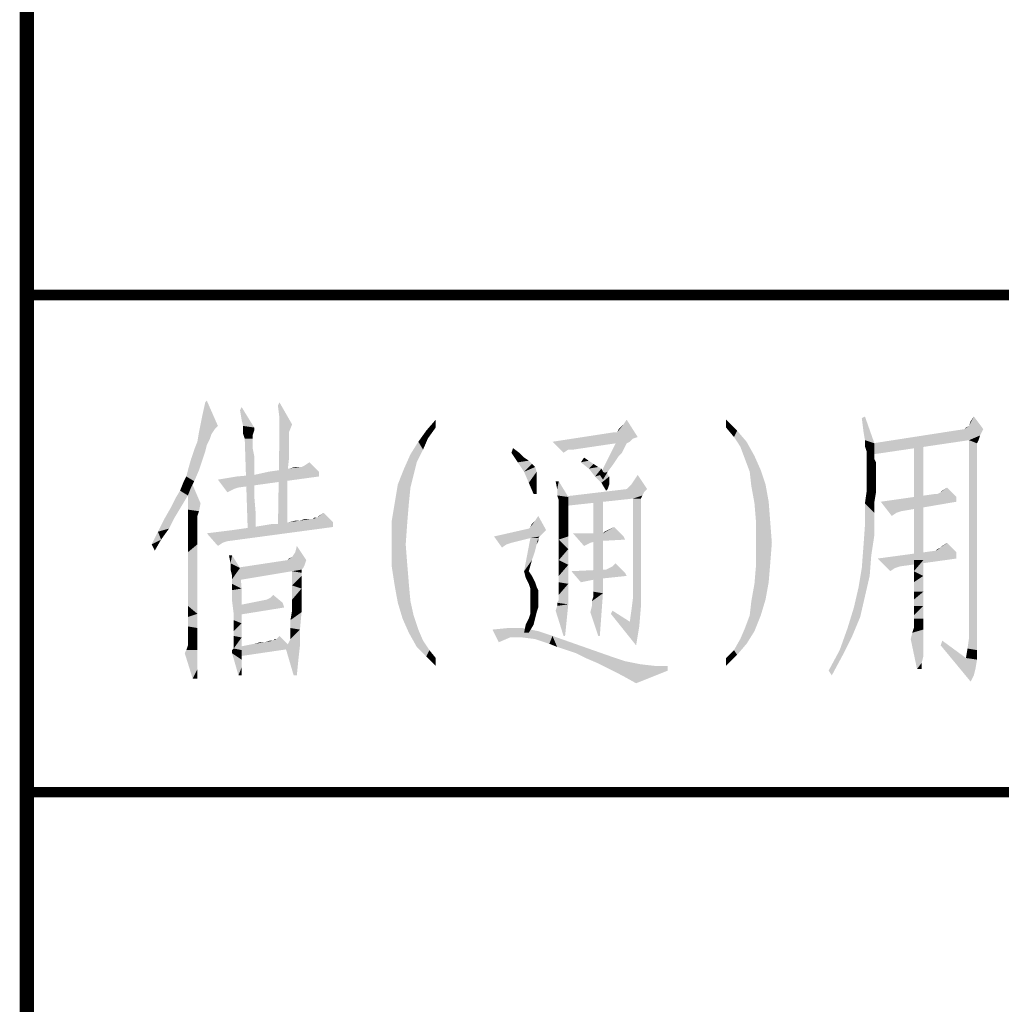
# Model space of a CAD drawing. Header units: millimetres. Extents: x 0 to 1782, y 0 to 1260.
# Tile 5 of 94: x 0 to 41, y 291 to 333. Entities that reach past the tile are written whole.
import ezdxf

# ---------------------------------------------------------------- set-up
doc = ezdxf.new("R2010")
doc.units = ezdxf.units.MM
doc.header["$LTSCALE"] = 98.01
doc.layers.get('0').update_dxf_attribs({"linetype": 'CONTINUOUS'})
doc.layers.add('G1000总_DXF_FORMAT', color=7, linetype='CONTINUOUS')

# ---------------------------------------------------------------- blocks, each defined once
blk = doc.blocks.new('*T12')
at = {"color": 1, "linetype": 'Continuous'}
for p, q in [((0, 0), (75, 0)), ((0, 0), (0, -51)), ((75, 0), (75, -51)), ((0, -21), (75, -21)), ((0, -51), (75, -51))]:
    blk.add_line(p, q, dxfattribs=at)

msp = doc.modelspace()

# ---------------------------------------------------------------- linework, layer by layer
at = {"color": 1, "linetype": 'Continuous'}
for points in [[(7.407, 315.867), (7.54, 316.467), (7.607, 316.533)], [(7.407, 315.867), (7.607, 316.533), (8.074, 315.467)], [(10.674, 315.8), (10.607, 316.333), (10.674, 316.467)], [(10.674, 315.8), (10.674, 316.467), (11.207, 315.533)], [(9.074, 315.733), (9.007, 316.133), (9.074, 316.267)], [(9.14, 315.467), (9.074, 315.733), (9.074, 316.267)], [(9.14, 315.467), (9.074, 316.267), (9.607, 315.4)], [(8.074, 315.467), (7.274, 315.2), (7.407, 315.867)], [(11.207, 315.533), (10.674, 315.2), (10.674, 315.8)], [(17.274, 315.4), (16.874, 315.267), (17.274, 315.733)], [(25.207, 315.533), (25.34, 315.733), (25.807, 315)], [(29.54, 315.4), (29.54, 315.733), (30.007, 315.267)], [(35.34, 315.267), (35.274, 315.8), (35.407, 315.867)], [(35.407, 314.867), (35.34, 315.267), (35.407, 315.867)], [(35.407, 314.867), (35.407, 315.867), (35.807, 314.733)], [(39.807, 315.467), (39.874, 315.667), (40.007, 315.867)], [(39.807, 315.467), (40.007, 315.867), (40.407, 315.333)], [(8.074, 315.467), (7.94, 315.333), (7.274, 315.2)], [(7.274, 315.2), (7.94, 315.333), (7.807, 315.133)], [(9.607, 315.4), (9.14, 315.133), (9.14, 315.467)], [(9.607, 315.4), (9.607, 315.267), (9.14, 315.133)], [(9.14, 315.133), (9.607, 315.267), (9.54, 315.067)], [(10.674, 315.2), (11.207, 315.533), (11.074, 315.2)], [(16.94, 314.933), (16.54, 314.8), (16.874, 315.267)], [(16.874, 315.267), (17.274, 315.4), (16.94, 314.933)], [(24.94, 315.2), (25.007, 315.333), (25.207, 315.533)], [(25.807, 315), (24.94, 315.2), (25.207, 315.533)], [(30.007, 315.267), (29.874, 315), (29.54, 315.4)], [(29.874, 315), (30.007, 315.267), (30.407, 314.8)], [(40.407, 315.333), (40.274, 315.067), (35.74, 314.733)], [(40.407, 315.333), (35.74, 314.733), (39.607, 315.333)], [(39.607, 315.333), (39.674, 315.4), (39.807, 315.467)], [(40.407, 315.333), (39.607, 315.333), (39.807, 315.467)], [(7.807, 315.133), (7.207, 314.8), (7.274, 315.2)], [(7.807, 315.133), (7.74, 314.933), (7.207, 314.8)], [(7.207, 314.8), (7.74, 314.933), (7.607, 314.667)], [(9.54, 315.067), (9.207, 314.933), (9.14, 315.133)], [(9.207, 314.933), (9.54, 315.067), (9.54, 314.933)], [(9.54, 314.933), (9.34, 310.867), (9.207, 314.933)], [(9.54, 314.933), (9.54, 314.867), (9.34, 310.867)], [(9.54, 314.867), (9.54, 314.733), (9.34, 310.867)], [(11.074, 315.2), (11.074, 315.067), (10.607, 311)], [(11.074, 315.2), (10.607, 311), (10.674, 315.2)], [(11.074, 315.067), (11.074, 314.867), (10.607, 311)], [(11.074, 314.867), (11.074, 314.533), (10.607, 311)], [(16.54, 314.8), (16.94, 314.933), (16.74, 314.467)], [(24.94, 315.2), (25.807, 315), (22.207, 314.8)], [(24.94, 315.2), (22.207, 314.8), (24.807, 315.2)], [(25.807, 315), (25.607, 314.933), (22.207, 314.8)], [(22.207, 314.8), (25.607, 314.933), (25.474, 314.8)], [(30.407, 314.8), (30.14, 314.6), (29.874, 315)], [(35.807, 314.733), (35.407, 314.6), (35.407, 314.867)], [(40.274, 315.067), (39.807, 314.867), (35.74, 314.733)], [(35.74, 314.733), (39.807, 314.867), (35.74, 314.267)], [(39.807, 314.867), (40.274, 315.067), (40.207, 314.867)], [(39.807, 314.867), (40.207, 314.867), (40.14, 314.733)], [(40.14, 314.733), (39.807, 306.533), (39.807, 314.867)], [(7.54, 314.4), (6.94, 314.067), (7.074, 314.467)], [(6.94, 314.067), (7.54, 314.4), (7.407, 314)], [(7.607, 314.667), (7.074, 314.467), (7.207, 314.8)], [(7.074, 314.467), (7.607, 314.667), (7.54, 314.4)], [(9.54, 314.733), (9.54, 314.533), (9.34, 310.867)], [(9.54, 314.533), (9.607, 314.2), (9.34, 310.867)], [(11.074, 314.533), (11.074, 314.067), (10.607, 311)], [(16.74, 314.467), (16.207, 314.267), (16.54, 314.8)], [(16.207, 314.267), (16.74, 314.467), (16.474, 313.933)], [(20.474, 314.333), (20.54, 314.533), (20.807, 314.333)], [(22.207, 314.8), (25.474, 314.8), (24.874, 314.733)], [(22.207, 314.8), (24.874, 314.733), (22.874, 314.467)], [(22.874, 314.467), (22.674, 314.333), (22.207, 314.8)], [(22.874, 314.467), (24.874, 314.733), (23.074, 314.467)], [(25.34, 314.733), (25.274, 314.6), (24.207, 313.4)], [(25.34, 314.733), (24.207, 313.4), (24.874, 314.733)], [(25.274, 314.6), (25.207, 314.467), (24.207, 313.4)], [(25.207, 314.467), (25.14, 314.333), (24.207, 313.4)], [(24.874, 314.733), (25.474, 314.8), (25.34, 314.733)], [(30.14, 314.6), (30.407, 314.8), (30.74, 314.2)], [(30.74, 314.2), (30.34, 314.067), (30.14, 314.6)], [(35.407, 314.6), (35.807, 314.733), (35.807, 314.467)], [(35.807, 314.467), (35.474, 314.4), (35.407, 314.6)], [(35.474, 314.267), (35.474, 314.4), (35.807, 314.467)], [(35.474, 314.267), (35.807, 314.467), (35.807, 314.267)], [(37.874, 314.8), (37.474, 313.933), (37.474, 314.8)], [(37.474, 313.933), (37.874, 314.8), (37.874, 313.8)], [(40.14, 314.733), (40.14, 314.6), (39.807, 306.533)], [(40.14, 314.6), (40.14, 314.533), (39.807, 306.533)], [(40.14, 314.533), (40.14, 314.467), (39.807, 306.533)], [(40.14, 314.467), (40.14, 314.267), (39.807, 306.533)], [(7.407, 314), (6.807, 313.6), (6.94, 314.067)], [(6.807, 313.6), (7.407, 314), (7.274, 313.6)], [(9.607, 314.2), (9.607, 313.8), (9.34, 310.867)], [(11.074, 314.067), (11.007, 313.467), (10.607, 311)], [(16.474, 313.933), (15.94, 313.667), (16.207, 314.267)], [(20.807, 314.333), (20.74, 313.933), (20.474, 314.333)], [(20.807, 314.333), (21.007, 314.133), (20.74, 313.933)], [(21.007, 314.133), (21.207, 314), (20.74, 313.933)], [(20.74, 313.933), (21.207, 314), (21.34, 313.867)], [(23.74, 314), (23.407, 313.933), (23.54, 314.133)], [(23.407, 313.933), (23.74, 314), (23.94, 313.867)], [(25.14, 314.333), (25.007, 314.2), (24.207, 313.4)], [(25.007, 314.2), (24.874, 314), (24.207, 313.4)], [(24.874, 314), (24.74, 313.8), (24.207, 313.4)], [(30.34, 314.067), (30.74, 314.2), (31.007, 313.6)], [(31.007, 313.6), (30.54, 313.533), (30.34, 314.067)], [(35.807, 314.267), (35.474, 314.133), (35.474, 314.267)], [(35.474, 314.133), (35.807, 314.267), (35.807, 314.067)], [(35.807, 314.067), (35.474, 313.933), (35.474, 314.133)], [(35.474, 313.933), (35.807, 314.067), (35.874, 313.933)], [(40.14, 314.267), (40.14, 314), (39.807, 306.533)], [(40.14, 314), (40.14, 313.667), (39.807, 306.533)], [(7.274, 313.6), (6.74, 313.333), (6.807, 313.6)], [(6.74, 313.333), (7.274, 313.6), (7.074, 313.133)], [(9.607, 313.8), (9.607, 313.2), (9.34, 310.867)], [(12.34, 313.533), (10.207, 313.533), (10.674, 313.6)], [(10.674, 313.6), (11.074, 313.667), (11.607, 313.733)], [(12.34, 313.533), (10.674, 313.6), (11.607, 313.733)], [(11.54, 313.733), (11.607, 313.733), (11.074, 313.667)], [(11.54, 313.733), (11.074, 313.667), (11.34, 313.733)], [(12.34, 313.533), (11.607, 313.733), (11.74, 313.8)], [(11.74, 313.8), (11.94, 313.933), (12.34, 313.533)], [(16.34, 313.4), (15.674, 313), (15.94, 313.667)], [(15.94, 313.667), (16.474, 313.933), (16.34, 313.4)], [(21.34, 313.867), (21.007, 313.533), (20.74, 313.933)], [(21.34, 313.867), (21.474, 313.733), (21.007, 313.533)], [(21.007, 313.533), (21.474, 313.733), (21.54, 313.533)], [(23.94, 313.867), (23.74, 313.667), (23.407, 313.933)], [(23.94, 313.867), (24.14, 313.733), (23.74, 313.667)], [(23.74, 313.667), (24.14, 313.733), (24.274, 313.667)], [(24.274, 313.667), (24.007, 313.333), (23.74, 313.667)], [(24.274, 313.667), (24.34, 313.533), (24.007, 313.333)], [(24.74, 313.8), (24.54, 313.533), (24.207, 313.4)], [(30.54, 313.533), (31.007, 313.6), (31.207, 313)], [(35.874, 313.933), (35.874, 313.867), (35.474, 313.667)], [(35.874, 313.933), (35.474, 313.667), (35.474, 313.933)], [(35.874, 313.867), (35.874, 313.733), (35.474, 313.667)], [(35.474, 313.667), (35.874, 313.733), (35.874, 313.533)], [(35.874, 313.533), (35.474, 313.4), (35.474, 313.667)], [(37.874, 313.8), (37.474, 313.067), (37.474, 313.933)], [(37.474, 313.067), (37.874, 313.8), (37.874, 312.933)], [(40.14, 313.667), (40.14, 313.333), (39.807, 306.533)], [(7.074, 313.133), (6.607, 313.067), (6.74, 313.333)], [(12.34, 313.333), (8.074, 313.2), (8.874, 313.333)], [(8.074, 313.2), (12.34, 313.333), (8.94, 312.867)], [(8.074, 313.2), (8.94, 312.867), (8.74, 312.8)], [(8.74, 312.8), (8.474, 312.667), (8.074, 313.2)], [(8.874, 313.333), (9.607, 313.4), (12.34, 313.533)], [(8.874, 313.333), (12.34, 313.533), (12.34, 313.333)], [(9.607, 313.2), (9.607, 312.533), (9.34, 310.867)], [(12.34, 313.533), (9.607, 313.4), (10.207, 313.533)], [(11.007, 313.467), (11.007, 312.8), (10.607, 311)], [(15.674, 313), (16.34, 313.4), (16.207, 312.867)], [(21.54, 313.533), (21.207, 313.067), (21.007, 313.533)], [(21.54, 313.533), (21.54, 313.467), (21.207, 313.067)], [(21.54, 313.467), (21.54, 313.267), (21.207, 313.067)], [(21.207, 313.067), (21.54, 313.267), (21.54, 313)], [(24.34, 313.533), (24.474, 313.467), (24.007, 313.333)], [(24.54, 313.467), (24.54, 313.4), (24.007, 313.333)], [(24.474, 313.467), (24.54, 313.467), (24.007, 313.333)], [(24.007, 313.333), (24.54, 313.4), (24.607, 313.333)], [(24.607, 313.333), (24.274, 313.067), (24.007, 313.333)], [(24.207, 313.4), (24.54, 313.533), (24.34, 313.2)], [(24.607, 313.333), (24.607, 313.2), (24.274, 313.067)], [(24.274, 313.067), (24.607, 313.2), (24.607, 313)], [(26.207, 312.8), (25.54, 313), (25.674, 313.2)], [(25.674, 313.2), (25.807, 313.4), (26.207, 312.8)], [(31.207, 313), (30.607, 312.933), (30.54, 313.533)], [(35.474, 313.4), (35.874, 313.533), (35.874, 313.267)], [(35.874, 313.267), (35.474, 313.067), (35.474, 313.4)], [(35.474, 313.067), (35.874, 313.267), (35.874, 313)], [(40.14, 313.333), (40.14, 312.867), (39.807, 306.533)], [(6.807, 312.533), (6.274, 312.4), (6.474, 312.733)], [(6.94, 312.867), (6.474, 312.733), (6.607, 313.067)], [(6.474, 312.733), (6.94, 312.867), (6.807, 312.533)], [(6.607, 313.067), (7.074, 313.133), (6.94, 312.867)], [(6.94, 313.133), (6.807, 312.733), (6.807, 313.133)], [(6.807, 312.4), (6.807, 312.733), (6.94, 313.133)], [(6.807, 312.4), (6.94, 313.133), (7.34, 312.2)], [(11.007, 312.8), (11.007, 311.933), (10.607, 311)], [(16.207, 312.867), (15.54, 312.2), (15.674, 313)], [(15.54, 312.2), (16.207, 312.867), (16.14, 312.2)], [(21.54, 313), (21.407, 312.6), (21.207, 313.067)], [(21.407, 312.6), (21.54, 313), (21.54, 312.6)], [(22.474, 313.133), (22.407, 312.8), (22.34, 313.133)], [(22.407, 312.533), (22.407, 312.8), (22.474, 313.133)], [(22.407, 312.533), (22.474, 313.133), (22.874, 312.467)], [(26.207, 312.8), (26.074, 312.667), (22.54, 312.467)], [(26.207, 312.8), (22.54, 312.467), (25.34, 312.8)], [(24.607, 313), (24.474, 312.733), (24.274, 313.067)], [(24.607, 313), (24.54, 312.8), (24.474, 312.733)], [(25.34, 312.8), (25.407, 312.867), (25.54, 313)], [(26.207, 312.8), (25.34, 312.8), (25.54, 313)], [(30.607, 312.933), (31.207, 313), (31.34, 312.267)], [(31.34, 312.267), (30.74, 312.2), (30.607, 312.933)], [(35.874, 313), (35.474, 312.667), (35.474, 313.067)], [(35.474, 312.667), (35.874, 313), (35.874, 312.667)], [(37.874, 312.933), (37.474, 312.333), (37.474, 313.067)], [(37.474, 312.333), (37.874, 312.933), (37.874, 312.067)], [(38.607, 312.667), (38.674, 312.733), (38.874, 312.867)], [(38.607, 312.667), (38.874, 312.867), (39.274, 312.467)], [(40.14, 312.867), (40.14, 312.333), (39.807, 306.533)], [(6.607, 312.2), (6.074, 312), (6.274, 312.4)], [(6.274, 312.4), (6.807, 312.533), (6.607, 312.2)], [(7.34, 312.2), (6.807, 312.133), (6.807, 312.4)], [(9.607, 312.533), (9.674, 311.733), (9.34, 310.867)], [(22.874, 312.467), (22.474, 312.333), (22.407, 312.533)], [(22.474, 312.2), (22.474, 312.333), (22.874, 312.467)], [(22.474, 312.133), (22.474, 312.2), (22.874, 312.467)], [(22.474, 312.133), (22.874, 312.467), (22.874, 312.133)], [(26.074, 312.667), (26.007, 312.533), (22.54, 312.467)], [(25.607, 312.4), (22.54, 312.467), (26.007, 312.533)], [(25.607, 312.4), (22.54, 312.067), (22.54, 312.467)], [(23.94, 311.533), (23.94, 312.467), (24.34, 312.6)], [(23.94, 310.733), (23.94, 311.533), (24.34, 312.6)], [(23.94, 310.067), (23.94, 310.733), (24.34, 312.6)], [(23.94, 309.467), (23.94, 310.067), (24.34, 312.6)], [(23.94, 309.067), (23.94, 309.467), (24.34, 312.6)], [(23.94, 308.667), (23.94, 309.067), (24.34, 312.6)], [(23.94, 308.467), (23.94, 308.667), (24.34, 312.6)], [(23.94, 308.467), (24.34, 312.6), (24.34, 308.4)], [(25.607, 312.4), (26.007, 312.533), (25.94, 312.4)], [(25.94, 312.4), (25.94, 312.267), (25.607, 308.2)], [(25.94, 312.4), (25.607, 308.2), (25.607, 312.4)], [(35.874, 312.667), (35.807, 312.267), (35.407, 312.2)], [(35.874, 312.667), (35.407, 312.2), (35.474, 312.667)], [(38.474, 312.6), (39.274, 312.467), (36.074, 312.267)], [(38.474, 312.6), (36.074, 312.267), (38.407, 312.6)], [(36.074, 312.267), (39.274, 312.467), (39.274, 312.267)], [(37.874, 312.067), (37.474, 311.6), (37.474, 312.333)], [(39.274, 312.467), (38.474, 312.6), (38.607, 312.667)], [(40.14, 312.333), (40.14, 311.8), (39.807, 306.533)], [(6.407, 311.867), (5.807, 311.533), (6.074, 312)], [(6.074, 312), (6.607, 312.2), (6.407, 311.867)], [(6.807, 311.933), (6.807, 312.133), (7.34, 312.2)], [(6.807, 311.933), (7.34, 312.2), (7.274, 311.867)], [(7.274, 311.867), (6.807, 311.8), (6.807, 311.933)], [(10.607, 311), (11.007, 311.933), (11.007, 311)], [(16.14, 312.2), (15.407, 311.4), (15.54, 312.2)], [(15.407, 311.4), (16.14, 312.2), (16.074, 311.4)], [(22.874, 312.133), (22.474, 312), (22.474, 312.133)], [(22.474, 312), (22.874, 312.133), (22.874, 311.867)], [(22.874, 311.867), (22.474, 311.8), (22.474, 312)], [(25.94, 312.267), (25.94, 312.133), (25.607, 308.2)], [(25.94, 312.133), (25.94, 311.867), (25.607, 308.2)], [(30.807, 311.4), (30.74, 312.2), (31.34, 312.267)], [(30.807, 311.4), (31.34, 312.267), (31.407, 311.4)], [(35.407, 312.2), (35.807, 312.267), (35.807, 311.8)], [(35.807, 311.8), (35.407, 311.267), (35.407, 312.2)], [(36.074, 312.267), (39.274, 312.267), (36.94, 311.867)], [(36.074, 312.267), (36.94, 311.867), (36.74, 311.8)], [(36.74, 311.8), (36.54, 311.667), (36.074, 312.267)], [(37.474, 311.6), (37.874, 312.067), (37.874, 311.267)], [(6.207, 311.533), (6.007, 311.133), (5.54, 311)], [(6.207, 311.533), (5.54, 311), (5.807, 311.533)], [(5.807, 311.533), (6.407, 311.867), (6.207, 311.533)], [(6.807, 311.8), (7.274, 311.867), (7.207, 311.667)], [(7.207, 311.667), (6.807, 311.6), (6.807, 311.8)], [(6.807, 311.6), (7.207, 311.667), (7.207, 311.533)], [(7.207, 311.533), (6.807, 311.333), (6.807, 311.6)], [(7.207, 311.533), (7.207, 311.4), (6.807, 311.333)], [(9.34, 310.867), (9.674, 311.733), (9.674, 310.867)], [(11.074, 311.4), (11.54, 311.467), (12.074, 311.533)], [(12.94, 311.4), (11.074, 311.4), (12.074, 311.533)], [(11.94, 311.533), (12.074, 311.533), (11.54, 311.467)], [(11.94, 311.533), (11.54, 311.467), (11.74, 311.533)], [(12.207, 311.6), (12.274, 311.6), (12.074, 311.533)], [(12.207, 311.6), (12.074, 311.533), (12.14, 311.6)], [(12.94, 311.4), (12.074, 311.533), (12.274, 311.6)], [(12.274, 311.6), (12.34, 311.667), (12.54, 311.8)], [(12.274, 311.6), (12.54, 311.8), (12.94, 311.4)], [(21.474, 311.467), (21.607, 311.667), (21.94, 311.067)], [(22.474, 311.8), (22.874, 311.867), (22.874, 311.8)], [(22.874, 311.8), (22.474, 311.6), (22.474, 311.8)], [(22.474, 311.6), (22.874, 311.8), (22.874, 311.6)], [(22.874, 311.6), (22.474, 311.333), (22.474, 311.6)], [(22.474, 311.333), (22.874, 311.6), (22.874, 311.267)], [(25.94, 311.867), (25.94, 311.533), (25.607, 308.2)], [(25.94, 311.533), (25.94, 311.067), (25.607, 308.2)], [(35.407, 311.267), (35.807, 311.8), (35.807, 310.867)], [(37.874, 311.267), (37.474, 310.933), (37.474, 311.6)], [(40.14, 311.8), (40.14, 311.133), (39.807, 306.533)], [(5.54, 311), (6.007, 311.133), (5.674, 310.667)], [(6.807, 311.333), (7.207, 311.4), (7.207, 311.133)], [(7.207, 311.133), (6.807, 311), (6.807, 311.333)], [(6.807, 311), (7.207, 311.133), (7.207, 310.8)], [(7.607, 310.933), (8.14, 311), (12.94, 311.2)], [(7.607, 310.933), (12.94, 311.2), (8.474, 310.6)], [(8.14, 311), (8.674, 311.067), (12.94, 311.2)], [(8.674, 311.067), (9.14, 311.133), (12.94, 311.2)], [(12.94, 311.2), (9.14, 311.133), (9.607, 311.2)], [(9.607, 311.2), (10.007, 311.267), (12.94, 311.4)], [(9.607, 311.2), (12.94, 311.4), (12.94, 311.2)], [(10.007, 311.267), (10.74, 311.333), (12.94, 311.4)], [(10.74, 311.333), (10.007, 311.267), (10.407, 311.333)], [(12.94, 311.4), (10.74, 311.333), (11.074, 311.4)], [(11.54, 311.467), (11.074, 311.4), (11.34, 311.467)], [(16.074, 311.4), (15.407, 310.467), (15.407, 311.4)], [(15.407, 310.467), (16.074, 311.4), (16.007, 310.467)], [(21.94, 311.067), (19.74, 310.8), (21.207, 311.133)], [(21.94, 311.067), (21.807, 310.933), (19.74, 310.8)], [(21.94, 311.067), (21.207, 311.133), (21.274, 311.2)], [(21.274, 311.2), (21.34, 311.333), (21.474, 311.467)], [(21.94, 311.067), (21.274, 311.2), (21.474, 311.467)], [(22.874, 311.267), (22.474, 311), (22.474, 311.333)], [(22.474, 311), (22.874, 311.267), (22.874, 310.8)], [(24.34, 310.933), (24.674, 311.133), (24.807, 311.2)], [(24.34, 310.933), (24.807, 311.2), (25.207, 310.8)], [(24.34, 310.933), (24.54, 311.067), (24.674, 311.133)], [(24.34, 310.933), (24.407, 311), (24.54, 311.067)], [(25.94, 311.067), (25.94, 310.4), (25.607, 308.2)], [(31.407, 311.4), (31.474, 310.533), (30.807, 310.467)], [(31.407, 311.4), (30.807, 310.467), (30.807, 311.4)], [(35.807, 310.867), (35.34, 310.333), (35.407, 311.267)], [(37.474, 310.933), (37.874, 311.267), (37.874, 310.467)], [(40.14, 311.133), (40.14, 310.467), (39.807, 306.533)], [(5.674, 310.667), (5.274, 310.467), (5.54, 311)], [(5.274, 310.467), (5.674, 310.667), (5.407, 310.2)], [(7.207, 310.8), (6.807, 310.6), (6.807, 311)], [(6.807, 310.6), (7.207, 310.8), (7.207, 310.467)], [(7.607, 310.933), (8.474, 310.6), (8.274, 310.533)], [(8.274, 310.533), (8.074, 310.4), (7.607, 310.933)], [(19.74, 310.8), (21.807, 310.933), (21.674, 310.8)], [(19.74, 310.8), (21.674, 310.8), (21.274, 310.733)], [(19.74, 310.8), (21.274, 310.733), (20.474, 310.533)], [(19.74, 310.8), (20.474, 310.533), (20.274, 310.467)], [(20.274, 310.467), (20.074, 310.333), (19.74, 310.8)], [(21.607, 310.733), (21.54, 310.467), (21.007, 309.333)], [(21.607, 310.733), (21.007, 309.333), (21.274, 310.733)], [(21.274, 310.733), (21.674, 310.8), (21.607, 310.733)], [(21.607, 310.733), (21.607, 310.6), (21.54, 310.467)], [(22.874, 310.8), (22.474, 310.667), (22.474, 311)], [(22.474, 310.667), (22.874, 310.8), (22.874, 310.267)], [(22.874, 310.267), (22.474, 310.2), (22.474, 310.667)], [(24.34, 310.933), (23.54, 310.4), (23.074, 310.933)], [(24.34, 310.933), (23.807, 310.533), (23.54, 310.4)], [(24.34, 310.933), (24.074, 310.6), (23.807, 310.533)], [(24.34, 310.933), (25.207, 310.8), (24.074, 310.6)], [(25.207, 310.8), (25.274, 310.667), (24.074, 310.6)], [(35.34, 310.333), (35.807, 310.867), (35.674, 310)], [(37.874, 310.467), (37.474, 310.333), (37.474, 310.933)], [(7.207, 310.467), (6.807, 310.133), (6.807, 310.6)], [(6.807, 310.133), (7.207, 310.467), (7.207, 309.933)], [(11.34, 310.133), (11.407, 310.4), (11.807, 309.8)], [(16.007, 310.467), (15.407, 309.6), (15.407, 310.467)], [(15.407, 309.6), (16.007, 310.467), (16.074, 309.6)], [(21.54, 310.467), (21.474, 310.2), (21.007, 309.333)], [(22.474, 309.8), (22.474, 310.2), (22.874, 310.267)], [(22.474, 309.8), (22.874, 310.267), (22.874, 309.6)], [(25.94, 310.4), (25.94, 309.667), (25.607, 308.2)], [(30.807, 310.467), (31.474, 310.533), (31.407, 309.667)], [(31.407, 309.667), (30.807, 309.6), (30.807, 310.467)], [(35.674, 310), (35.274, 309.467), (35.34, 310.333)], [(37.474, 309.8), (37.474, 310.333), (37.874, 310.467)], [(37.474, 309.8), (37.874, 310.467), (37.874, 309.8)], [(38.407, 310.2), (38.474, 310.267), (38.607, 310.333)], [(39.274, 310.133), (38.407, 310.2), (38.607, 310.333)], [(38.607, 310.333), (38.674, 310.4), (38.874, 310.533)], [(38.607, 310.333), (38.874, 310.533), (39.274, 310.133)], [(40.14, 310.467), (40.14, 309.667), (39.807, 306.533)], [(7.207, 309.933), (6.807, 309.6), (6.807, 310.133)], [(6.807, 309.6), (7.207, 309.933), (7.207, 309.4)], [(8.674, 310), (8.607, 309.667), (8.54, 310)], [(8.607, 309.667), (8.674, 310), (9.007, 309.467)], [(11.007, 309.8), (11.074, 309.867), (11.207, 309.933)], [(11.807, 309.8), (11.007, 309.8), (11.207, 309.933)], [(11.807, 309.8), (11.207, 309.933), (11.34, 310.133)], [(21.474, 310.2), (21.34, 309.8), (21.007, 309.333)], [(35.274, 309.467), (35.674, 310), (35.607, 309.133)], [(39.274, 310.133), (35.94, 309.867), (38.407, 310.2)], [(35.94, 309.867), (39.274, 310.133), (39.274, 309.867)], [(35.94, 309.867), (39.274, 309.867), (36.874, 309.533)], [(35.94, 309.867), (36.874, 309.533), (36.674, 309.467)], [(36.674, 309.467), (36.474, 309.333), (35.94, 309.867)], [(7.207, 309.4), (6.807, 309), (6.807, 309.6)], [(6.807, 309), (7.207, 309.4), (7.207, 308.8)], [(9.007, 309.467), (8.607, 309.4), (8.607, 309.667)], [(8.674, 309.133), (8.607, 309.4), (9.007, 309.467)], [(8.674, 309), (8.674, 309.133), (9.007, 309.467)], [(8.674, 308.8), (8.674, 309), (9.007, 309.467)], [(8.674, 308.8), (9.007, 309.467), (9.074, 308.6)], [(11.807, 309.8), (11.74, 309.6), (8.807, 309.467)], [(11.807, 309.8), (8.807, 309.467), (11.007, 309.8)], [(8.807, 309.467), (11.74, 309.6), (11.674, 309.467)], [(11.674, 309.467), (11.607, 309.4), (8.807, 308.933)], [(11.674, 309.467), (8.807, 308.933), (8.807, 309.467)], [(11.607, 309.4), (11.207, 309.333), (8.807, 308.933)], [(11.207, 309.333), (11.607, 309.4), (11.607, 309.267)], [(16.074, 309.6), (15.54, 308.733), (15.407, 309.6)], [(16.074, 309.6), (16.14, 308.8), (15.54, 308.733)], [(21.007, 309.333), (21.34, 309.8), (21.207, 309.333)], [(22.874, 309.6), (22.474, 309.467), (22.474, 309.8)], [(22.474, 309.133), (22.474, 309.467), (22.874, 309.6)], [(22.474, 308.867), (22.474, 309.133), (22.874, 309.6)], [(22.474, 308.867), (22.874, 309.6), (22.874, 308.8)], [(24.474, 309.4), (23.007, 309.333), (24.407, 309.4)], [(25.274, 309.267), (23.007, 309.333), (24.474, 309.4)], [(25.274, 309.267), (24.474, 309.4), (24.607, 309.467)], [(25.274, 309.267), (24.607, 309.467), (24.74, 309.533)], [(24.74, 309.533), (24.874, 309.667), (25.274, 309.267)], [(25.94, 309.667), (25.94, 308.8), (25.607, 308.2)], [(31.34, 308.867), (30.74, 308.8), (30.807, 309.6)], [(30.807, 309.6), (31.407, 309.667), (31.34, 308.867)], [(35.607, 309.133), (35.14, 308.667), (35.274, 309.467)], [(37.874, 309.8), (37.474, 309.333), (37.474, 309.8)], [(37.474, 309.333), (37.874, 309.8), (37.874, 309.133)], [(40.14, 309.667), (40.14, 308.867), (39.807, 306.533)], [(7.207, 308.8), (6.807, 308.4), (6.807, 309)], [(11.607, 309.267), (11.207, 308.733), (11.207, 309.333)], [(11.607, 309.267), (11.607, 309.133), (11.207, 308.733)], [(11.607, 309.133), (11.607, 309), (11.207, 308.733)], [(11.607, 309), (11.607, 308.8), (11.207, 308.733)], [(21.207, 309.333), (21.074, 309.067), (21.007, 309.333)], [(21.207, 309.333), (21.34, 309.133), (21.074, 309.067)], [(21.074, 309.067), (21.34, 309.133), (21.474, 308.867)], [(21.474, 308.867), (21.207, 308.8), (21.074, 309.067)], [(25.274, 309.267), (23.407, 308.867), (23.007, 309.333)], [(25.274, 309.267), (23.74, 308.933), (23.407, 308.867)], [(25.274, 309.267), (24.074, 309), (23.74, 308.933)], [(25.274, 309.267), (25.34, 309.133), (24.074, 309)], [(35.14, 308.667), (35.607, 309.133), (35.407, 308.267)], [(37.874, 309.133), (37.474, 308.867), (37.474, 309.333)], [(37.474, 308.467), (37.474, 308.867), (37.874, 309.133)], [(37.474, 308.467), (37.874, 309.133), (37.874, 308.467)], [(6.807, 308.4), (7.207, 308.8), (7.207, 308.133)], [(9.074, 308.6), (8.674, 308.533), (8.674, 308.8)], [(8.674, 308.067), (8.674, 308.533), (9.074, 308.6)], [(8.674, 308.067), (9.074, 308.6), (9.074, 307.867)], [(11.207, 308.733), (11.607, 308.8), (11.607, 308.6)], [(11.607, 308.6), (11.207, 308.133), (11.207, 308.733)], [(11.607, 308.6), (11.607, 308.333), (11.207, 308.133)], [(15.54, 308.733), (16.14, 308.8), (16.207, 308.067)], [(16.207, 308.067), (15.674, 308), (15.54, 308.733)], [(21.207, 308.8), (21.474, 308.867), (21.54, 308.667)], [(21.54, 308.667), (21.274, 308.6), (21.207, 308.8)], [(21.274, 308.6), (21.54, 308.667), (21.607, 308.533)], [(21.607, 308.533), (21.274, 308.4), (21.274, 308.6)], [(22.407, 308), (22.474, 308.133), (22.874, 308.8)], [(22.407, 308), (22.874, 308.8), (22.874, 307.933)], [(22.874, 308.8), (22.474, 308.667), (22.474, 308.867)], [(22.474, 308.467), (22.474, 308.667), (22.874, 308.8)], [(22.474, 308.333), (22.474, 308.467), (22.874, 308.8)], [(22.474, 308.267), (22.474, 308.333), (22.874, 308.8)], [(22.474, 308.133), (22.474, 308.267), (22.874, 308.8)], [(25.607, 308.2), (25.94, 308.8), (25.94, 307.8)], [(31.207, 308.133), (30.607, 308.067), (30.74, 308.8)], [(30.74, 308.8), (31.34, 308.867), (31.207, 308.133)], [(35.407, 308.267), (34.94, 307.8), (35.14, 308.667)], [(40.14, 308.867), (40.14, 307.933), (39.807, 306.533)], [(7.207, 308.133), (6.807, 307.867), (6.807, 308.4)], [(10.807, 308), (10.14, 308.133), (10.274, 308.2)], [(10.274, 308.2), (10.407, 308.333), (10.807, 308)], [(11.207, 308.133), (11.607, 308.333), (11.607, 308)], [(21.274, 308.4), (21.607, 308.533), (21.607, 308.133)], [(21.607, 308.133), (21.274, 308.067), (21.274, 308.4)], [(23.807, 307.6), (23.874, 307.867), (24.34, 308.4)], [(24.14, 306.6), (23.807, 307.6), (24.34, 308.4)], [(23.874, 308.067), (23.94, 308.267), (24.34, 308.4)], [(23.874, 307.867), (23.874, 308.067), (24.34, 308.4)], [(24.34, 308.4), (23.94, 308.333), (23.94, 308.467)], [(23.94, 308.267), (23.94, 308.333), (24.34, 308.4)], [(24.14, 306.6), (24.34, 308.4), (24.207, 306.6)], [(25.94, 307.8), (25.54, 307.667), (25.607, 308.2)], [(34.94, 307.8), (35.407, 308.267), (35.207, 307.4)], [(37.874, 308.467), (37.474, 308.133), (37.474, 308.467)], [(37.474, 307.867), (37.474, 308.133), (37.874, 308.467)], [(37.474, 307.867), (37.874, 308.467), (37.874, 307.867)], [(6.807, 307.867), (7.207, 308.133), (7.207, 307.533)], [(7.207, 307.533), (6.807, 307.4), (6.807, 307.867)], [(9.074, 307.867), (8.74, 307.533), (8.674, 308.067)], [(8.74, 307.267), (8.74, 307.533), (9.074, 307.867)], [(8.74, 307.267), (9.074, 307.867), (9.074, 307.133)], [(10.807, 308), (8.807, 307.867), (10.14, 308.133)], [(8.807, 307.867), (10.807, 308), (10.874, 307.8)], [(10.874, 307.8), (8.807, 307.467), (8.807, 307.867)], [(11.607, 308), (11.207, 307.667), (11.207, 308.133)], [(11.207, 307.667), (11.607, 308), (11.607, 307.6)], [(15.674, 308), (16.207, 308.067), (16.34, 307.467)], [(16.34, 307.467), (15.874, 307.333), (15.674, 308)], [(21.274, 308.067), (21.607, 308.133), (21.607, 307.8)], [(21.607, 307.8), (21.274, 307.733), (21.274, 308.067)], [(21.274, 307.733), (21.607, 307.8), (21.54, 307.6)], [(21.54, 307.6), (21.274, 307.533), (21.274, 307.733)], [(22.34, 307.667), (22.407, 307.867), (22.874, 307.933)], [(22.674, 306.6), (22.34, 307.667), (22.874, 307.933)], [(22.874, 307.933), (22.407, 307.867), (22.407, 308)], [(22.674, 306.6), (22.874, 307.933), (22.74, 306.6)], [(25.474, 307.2), (25.54, 307.667), (25.94, 307.8)], [(25.474, 307.2), (25.94, 307.8), (25.874, 307)], [(30.54, 307.467), (30.607, 308.067), (31.207, 308.133)], [(30.54, 307.467), (31.207, 308.133), (31.007, 307.467)], [(35.207, 307.4), (34.674, 306.933), (34.94, 307.8)], [(37.874, 307.867), (37.474, 307.667), (37.474, 307.867)], [(37.474, 307.467), (37.474, 307.667), (37.874, 307.867)], [(37.474, 307.333), (37.474, 307.467), (37.874, 307.867)], [(37.474, 307.333), (37.874, 307.867), (37.874, 307.333)], [(40.14, 307.933), (40.14, 307), (39.807, 306.533)], [(6.807, 307), (6.807, 307.4), (7.207, 307.533)], [(6.807, 307), (7.207, 307.533), (7.207, 306.933)], [(11.607, 307.6), (11.14, 307.267), (11.207, 307.667)], [(11.14, 306.933), (11.14, 307.267), (11.607, 307.6)], [(11.14, 306.933), (11.607, 307.6), (11.54, 306.867)], [(15.874, 307.333), (16.34, 307.467), (16.54, 306.867)], [(16.54, 306.867), (16.14, 306.733), (15.874, 307.333)], [(21.474, 307.333), (21.074, 307.067), (21.207, 307.333)], [(21.074, 307.067), (21.474, 307.333), (21.407, 307.067)], [(21.207, 307.333), (21.274, 307.533), (21.54, 307.6)], [(21.207, 307.333), (21.54, 307.6), (21.474, 307.333)], [(24.674, 307.533), (24.74, 307.667), (25.474, 307.2)], [(25.474, 307.2), (25.74, 306.2), (24.674, 307.533)], [(31.007, 307.467), (30.34, 306.933), (30.54, 307.467)], [(30.34, 306.933), (31.007, 307.467), (30.74, 306.8)], [(34.674, 306.933), (35.207, 307.4), (34.874, 306.6)], [(37.874, 307.333), (37.474, 307.267), (37.474, 307.333)], [(37.474, 307.133), (37.474, 307.267), (37.874, 307.333)], [(37.474, 306.933), (37.474, 307.133), (37.874, 307.333)], [(37.474, 306.933), (37.874, 307.333), (37.874, 306.867)], [(7.207, 306.933), (6.807, 306.667), (6.807, 307)], [(6.807, 306.467), (6.807, 306.667), (7.207, 306.933)], [(6.807, 306.467), (7.207, 306.933), (7.207, 306.467)], [(9.074, 307.133), (8.74, 307), (8.74, 307.267)], [(8.74, 306.8), (8.74, 307), (9.074, 307.133)], [(8.74, 306.6), (8.74, 306.8), (9.074, 307.133)], [(8.74, 306.6), (9.074, 307.133), (9.074, 306.533)], [(11.54, 306.867), (11.14, 306.733), (11.14, 306.933)], [(20.94, 306.933), (19.674, 306.867), (20.34, 306.933)], [(19.674, 306.867), (20.94, 306.933), (21.607, 306.8)], [(21.407, 307.067), (21.007, 306.733), (21.074, 307.067)], [(21.007, 306.733), (21.407, 307.067), (21.207, 306.733)], [(25.474, 307.2), (25.874, 307), (25.74, 306.2)], [(30.74, 306.8), (30.14, 306.467), (30.34, 306.933)], [(34.874, 306.6), (34.34, 306), (34.674, 306.933)], [(37.874, 306.867), (37.407, 306.733), (37.474, 306.933)], [(39.74, 306.067), (39.807, 306.533), (40.14, 307)], [(39.74, 306.067), (40.14, 307), (40.14, 306)], [(9.074, 306.533), (8.74, 306.467), (8.74, 306.6)], [(8.74, 306.333), (8.74, 306.467), (9.074, 306.533)], [(8.74, 306.267), (8.74, 306.333), (9.074, 306.533)], [(8.74, 306.2), (8.74, 306.267), (9.074, 306.533)], [(8.74, 306.133), (8.74, 306.2), (9.074, 306.533)], [(8.74, 306.067), (8.74, 306.133), (9.074, 306.533)], [(8.74, 306.067), (9.074, 306.533), (9.074, 306)], [(10.54, 306.467), (10.674, 306.6), (11.207, 306.067)], [(11.007, 306.2), (11.074, 306.333), (11.54, 306.867)], [(11.007, 306.2), (11.54, 306.867), (11.54, 306.2)], [(11.074, 306.333), (11.14, 306.467), (11.54, 306.867)], [(11.14, 306.6), (11.14, 306.733), (11.54, 306.867)], [(11.14, 306.533), (11.14, 306.6), (11.54, 306.867)], [(11.14, 306.467), (11.14, 306.533), (11.54, 306.867)], [(16.14, 306.733), (16.54, 306.867), (16.74, 306.4)], [(16.74, 306.4), (16.474, 306.133), (16.14, 306.733)], [(19.674, 306.867), (21.607, 306.8), (20.407, 306.533)], [(20.407, 306.533), (19.94, 306.333), (19.674, 306.867)], [(21.607, 306.8), (22.207, 306.6), (20.407, 306.533)], [(20.94, 306.533), (20.407, 306.533), (22.207, 306.6)], [(21.474, 306.467), (20.94, 306.533), (22.207, 306.6)], [(22.074, 306.267), (21.474, 306.467), (22.207, 306.6)], [(22.407, 306.133), (22.074, 306.267), (22.207, 306.6)], [(22.807, 306), (22.407, 306.133), (22.207, 306.6)], [(23.207, 305.867), (22.807, 306), (22.207, 306.6)], [(23.207, 305.867), (22.207, 306.6), (24.674, 305.733)], [(30.14, 306.467), (30.74, 306.8), (30.407, 306.267)], [(34.34, 306), (34.874, 306.6), (34.474, 305.8)], [(37.34, 306.467), (37.407, 306.733), (37.874, 306.867)], [(37.34, 306.467), (37.874, 306.867), (37.874, 306.467)], [(6.74, 306), (6.807, 306.2), (7.207, 306.467)], [(6.74, 306), (7.207, 306.467), (7.207, 306)], [(7.207, 306.467), (6.807, 306.267), (6.807, 306.467)], [(6.807, 306.2), (6.807, 306.267), (7.207, 306.467)], [(8.94, 306.133), (9.274, 306.2), (10.074, 306.333)], [(11.207, 306.067), (8.94, 306.133), (10.074, 306.333)], [(11.207, 306.067), (8.94, 305.733), (8.94, 306.133)], [(9.274, 306.2), (9.607, 306.267), (10.074, 306.333)], [(10.074, 306.333), (9.607, 306.267), (9.874, 306.333)], [(10.407, 306.4), (10.074, 306.333), (10.274, 306.4)], [(11.207, 306.067), (10.074, 306.333), (10.407, 306.4)], [(10.54, 306.467), (10.407, 306.4), (10.474, 306.467)], [(11.207, 306.067), (10.407, 306.4), (10.54, 306.467)], [(11.54, 306.2), (10.94, 306.067), (11.007, 306.2)], [(10.94, 306.067), (11.54, 306.2), (11.474, 305.6)], [(16.474, 306.133), (16.74, 306.4), (17.007, 306)], [(17.007, 306), (16.874, 305.733), (16.474, 306.133)], [(30.407, 306.267), (29.874, 306), (30.14, 306.467)], [(29.874, 306), (30.407, 306.267), (30.007, 305.8)], [(37.874, 306.467), (37.607, 305.2), (37.34, 306.467)], [(37.874, 306.467), (37.874, 306.067), (37.607, 305.2)], [(38.607, 306.2), (38.674, 306.4), (39.674, 305.667)], [(39.674, 305.667), (39.874, 304.667), (38.607, 306.2)], [(7.207, 306), (6.674, 305.867), (6.74, 306)], [(6.674, 305.867), (7.207, 306), (7.207, 305.6)], [(7.207, 305.6), (7.007, 304.8), (6.674, 305.867)], [(9.074, 306), (8.674, 306), (8.74, 306.067)], [(9.074, 306), (8.674, 305.867), (8.674, 306)], [(8.674, 305.867), (9.074, 306), (9.074, 305.6)], [(9.074, 305.6), (8.94, 304.933), (8.674, 305.867)], [(11.474, 305.6), (11.274, 304.933), (10.94, 306.067)], [(16.874, 305.733), (17.007, 306), (17.274, 305.667)], [(17.274, 305.667), (17.274, 305.333), (16.874, 305.733)], [(24.674, 305.733), (23.607, 305.667), (23.207, 305.867)], [(23.607, 305.667), (24.674, 305.733), (25.274, 305.533)], [(25.274, 305.533), (24.074, 305.467), (23.607, 305.667)], [(30.007, 305.8), (29.54, 305.667), (29.874, 306)], [(29.54, 305.667), (30.007, 305.8), (29.54, 305.333)], [(34.474, 305.8), (33.874, 305.133), (34.34, 306)], [(33.874, 305.133), (34.474, 305.8), (34.007, 304.933)], [(37.874, 306.067), (37.874, 305.733), (37.607, 305.2)], [(37.874, 305.733), (37.807, 305.467), (37.607, 305.2)], [(40.14, 306), (39.674, 305.667), (39.74, 306.067)], [(39.674, 305.667), (40.14, 306), (40.14, 305.6)], [(39.674, 305.667), (40.14, 305.6), (39.874, 304.667)], [(7.207, 305.6), (7.207, 305.2), (7.007, 304.8)], [(9.074, 305.6), (9.074, 305.267), (8.94, 304.933)], [(8.94, 304.933), (9.074, 305.267), (9.074, 304.933)], [(11.274, 304.933), (11.474, 305.6), (11.407, 304.933)], [(24.074, 305.467), (25.274, 305.533), (25.94, 305.4)], [(25.94, 305.4), (24.607, 305.2), (24.074, 305.467)], [(25.94, 305.4), (26.54, 305.333), (24.607, 305.2)], [(26.54, 305.333), (27.074, 305.333), (24.607, 305.2)], [(24.607, 305.2), (27.074, 305.333), (27.074, 305.133)], [(37.607, 305.2), (37.807, 305.467), (37.807, 305.2)], [(40.14, 305.6), (40.074, 305.2), (39.874, 304.667)], [(7.007, 304.8), (7.207, 305.2), (7.207, 304.8)], [(27.074, 305.133), (25.14, 304.933), (24.607, 305.2)], [(25.14, 304.933), (27.074, 305.133), (25.74, 304.6)], [(40.074, 305.2), (40.007, 304.933), (39.874, 304.667)]]:
    msp.add_solid(points, dxfattribs=at)
at = {"layer": 'G1000总_DXF_FORMAT', "color": 1, "linetype": 'Continuous'}
for points, const_width in [([(0, 0), (0, 1260)], 0.6), ([(0, 321), (75, 321)], 0.45), ([(0, 300), (75, 300)], 0.45)]:
    msp.add_lwpolyline(points, dxfattribs=dict(at, const_width=const_width))

# ---------------------------------------------------------------- block references
msp.add_blockref('*T12', (0, 321))

doc.saveas('drawing.dxf')
